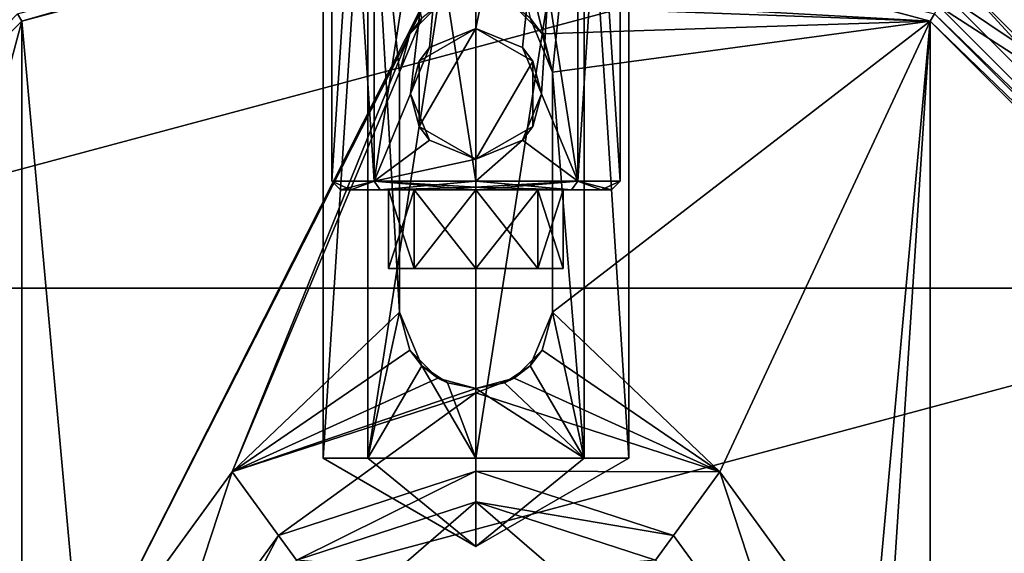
# Model space of a CAD drawing. Header units: millimetres. Extents: x -78 to 78, y -78 to 168.
# Tile 14 of 32: x -10 to 12, y 26 to 38. Entities that reach past the tile are written whole.
import ezdxf

# ---------------------------------------------------------------- set-up
doc = ezdxf.new("R2010")
doc.units = ezdxf.units.MM
doc.header["$LTSCALE"] = 65.185185
for name, color, linetype in [('1', 7, 'CONTINUOUS'), ('10', 7, 'CONTINUOUS'), ('100', 7, 'CONTINUOUS'), ('101', 7, 'CONTINUOUS'), ('104', 7, 'CONTINUOUS'), ('105', 7, 'CONTINUOUS'), ('106', 7, 'CONTINUOUS'), ('107', 7, 'CONTINUOUS'), ('108', 7, 'CONTINUOUS'), ('112', 7, 'CONTINUOUS'), ('113', 7, 'CONTINUOUS'), ('114', 7, 'CONTINUOUS'), ('115', 7, 'CONTINUOUS'), ('157', 7, 'CONTINUOUS'), ('158', 7, 'CONTINUOUS'), ('159', 7, 'CONTINUOUS'), ('160', 7, 'CONTINUOUS'), ('161', 7, 'CONTINUOUS'), ('162', 7, 'CONTINUOUS'), ('165', 7, 'CONTINUOUS'), ('166', 7, 'CONTINUOUS'), ('167', 7, 'CONTINUOUS'), ('168', 7, 'CONTINUOUS'), ('169', 7, 'CONTINUOUS'), ('2', 7, 'CONTINUOUS'), ('5', 7, 'CONTINUOUS'), ('6', 7, 'CONTINUOUS'), ('8', 7, 'CONTINUOUS'), ('80', 7, 'CONTINUOUS'), ('82', 7, 'CONTINUOUS'), ('83', 7, 'CONTINUOUS'), ('84', 7, 'CONTINUOUS'), ('85', 7, 'CONTINUOUS'), ('86', 7, 'CONTINUOUS'), ('87', 7, 'CONTINUOUS'), ('89', 7, 'CONTINUOUS'), ('91', 7, 'CONTINUOUS'), ('93', 7, 'CONTINUOUS'), ('94', 7, 'CONTINUOUS'), ('95', 7, 'CONTINUOUS'), ('97', 7, 'CONTINUOUS'), ('98', 7, 'CONTINUOUS'), ('99', 7, 'CONTINUOUS')]:
    doc.layers.add(name, color=color, linetype=linetype)

msp = doc.modelspace()

# ---------------------------------------------------------------- linework, layer by layer
at = {"layer": '1', "linetype": 'CONTINUOUS'}
for points in [[(11.95, 40.698, 16), (20.698, 31.95, 16), (11.95, 40.698), (11.95, 40.698, 16)], [(11.95, 40.698), (20.698, 31.95, 16), (20.698, 31.95), (11.95, 40.698)]]:
    msp.add_3dface(points, dxfattribs=at)
at = {"layer": '10', "linetype": 'CONTINUOUS'}
for points in [[(11.95, 40.698), (20.698, 31.95), (10.75, 38.62), (11.95, 40.698)], [(20.698, 31.95), (18.62, 30.75), (10.75, 38.62), (20.698, 31.95)]]:
    msp.add_3dface(points, dxfattribs=at)
at = {"layer": '100', "linetype": 'CONTINUOUS'}
for points in [[(-1.75, 31.35, 42.969), (-1.24, 30.115, 42.727), (-1.75, 31.35, 40), (-1.75, 31.35, 42.969)], [(-1.75, 31.35, 40), (-1.24, 30.115, 42.727), (-1.516, 30.475, 40), (-1.75, 31.35, 40)], [(1.24, 30.115, 42.727), (1.75, 31.35, 42.969), (1.516, 30.475, 40), (1.24, 30.115, 42.727)], [(1.75, 31.35, 42.969), (1.75, 31.35, 40), (1.516, 30.475, 40), (1.75, 31.35, 42.969)], [(-1.516, 30.475, 40), (-1.24, 30.115, 42.727), (-0.875, 29.834, 40), (-1.516, 30.475, 40)], [(0.875, 29.834, 40), (1.24, 30.115, 42.727), (1.516, 30.475, 40), (0.875, 29.834, 40)], [(-1.24, 30.115, 42.727), (-0.653, 29.727, 42.562), (-0.875, 29.834, 40), (-1.24, 30.115, 42.727)], [(0.653, 29.727, 42.562), (1.24, 30.115, 42.727), (0.875, 29.834, 40), (0.653, 29.727, 42.562)], [(-0.653, 29.727, 42.562), (0, 29.6, 42.5), (-0.875, 29.834, 40), (-0.653, 29.727, 42.562)], [(-0.875, 29.834, 40), (0, 29.6, 42.5), (0, 29.6, 40), (-0.875, 29.834, 40)], [(0, 29.6, 40), (0.653, 29.727, 42.562), (0.875, 29.834, 40), (0, 29.6, 40)], [(0, 29.6, 42.5), (0.653, 29.727, 42.562), (0, 29.6, 40), (0, 29.6, 42.5)]]:
    msp.add_3dface(points, dxfattribs=at)
at = {"layer": '101', "linetype": 'CONTINUOUS'}
for points in [[(-1.75, 36.85, 42.969), (-1.75, 31.35, 42.969), (-1.75, 36.85, 40), (-1.75, 36.85, 42.969)], [(-1.75, 36.85, 40), (-1.75, 31.35, 42.969), (-1.75, 31.35, 40), (-1.75, 36.85, 40)]]:
    msp.add_3dface(points, dxfattribs=at)
at = {"layer": '104', "linetype": 'CONTINUOUS'}
for points in [[(0, 27.7, 30), (4.526, 26.229, 30), (0, 27, 30.7), (0, 27.7, 30)], [(0, 27, 30.7), (4.526, 26.229, 30), (4.114, 25.663, 30.7), (0, 27, 30.7)], [(4.526, 26.229, 30), (7.323, 22.379, 30), (4.114, 25.663, 30.7), (4.526, 26.229, 30)]]:
    msp.add_3dface(points, dxfattribs=at)
at = {"layer": '105', "linetype": 'CONTINUOUS'}
for points in [[(-4.526, 26.229, 30), (0, 27.7, 30), (-4.114, 25.663, 30.7), (-4.526, 26.229, 30)], [(0, 27.7, 30), (0, 27, 30.7), (-4.114, 25.663, 30.7), (0, 27.7, 30)], [(-7.323, 22.379, 30), (-4.526, 26.229, 30), (-6.657, 22.163, 30.7), (-7.323, 22.379, 30)], [(-4.526, 26.229, 30), (-4.114, 25.663, 30.7), (-6.657, 22.163, 30.7), (-4.526, 26.229, 30)]]:
    msp.add_3dface(points, dxfattribs=at)
at = {"layer": '106', "linetype": 'CONTINUOUS'}
for points in [[(-10.4, 38.013, 40), (0, 40.8, 40), (-9.035, 22.936, 40), (-10.4, 38.013, 40)], [(0, 40.8, 40), (-1.516, 37.725, 40), (-9.035, 22.936, 40), (0, 40.8, 40)], [(-0.875, 38.366, 40), (-1.516, 37.725, 40), (0, 40.8, 40), (-0.875, 38.366, 40)], [(10.4, 38.013, 40), (0, 38.6, 40), (0, 40.8, 40), (10.4, 38.013, 40)], [(0.875, 38.366, 40), (0, 38.6, 40), (10.4, 38.013, 40), (0.875, 38.366, 40)], [(1.516, 37.725, 40), (0.875, 38.366, 40), (10.4, 38.013, 40), (1.516, 37.725, 40)], [(-18.013, 30.4, 40), (-10.4, 38.013, 40), (-18.013, 9.6, 40), (-18.013, 30.4, 40)], [(-18.013, 9.6, 40), (-10.4, 38.013, 40), (-10.4, 1.987, 40), (-18.013, 9.6, 40)], [(-10.4, 1.987, 40), (-10.4, 38.013, 40), (-9.035, 22.936, 40), (-10.4, 1.987, 40)], [(1.75, 36.85, 40), (1.516, 37.725, 40), (10.4, 38.013, 40), (1.75, 36.85, 40)], [(1.75, 31.35, 40), (1.75, 36.85, 40), (10.4, 38.013, 40), (1.75, 31.35, 40)], [(1.75, 31.35, 40), (10.4, 38.013, 40), (5.584, 27.686, 40), (1.75, 31.35, 40)], [(5.584, 27.686, 40), (10.4, 38.013, 40), (9.035, 22.936, 40), (5.584, 27.686, 40)], [(10.4, 38.013, 40), (10.4, 1.987, 40), (9.035, 17.064, 40), (10.4, 38.013, 40)], [(9.035, 22.936, 40), (10.4, 38.013, 40), (9.035, 17.064, 40), (9.035, 22.936, 40)], [(18.013, 30.4, 40), (10.4, 1.987, 40), (10.4, 38.013, 40), (18.013, 30.4, 40)], [(-9.035, 22.936, 40), (-1.516, 37.725, 40), (-5.584, 27.686, 40), (-9.035, 22.936, 40)], [(-1.516, 37.725, 40), (-1.75, 36.85, 40), (-5.584, 27.686, 40), (-1.516, 37.725, 40)], [(-1.75, 36.85, 40), (-1.75, 31.35, 40), (-5.584, 27.686, 40), (-1.75, 36.85, 40)], [(-1.75, 31.35, 40), (-1.516, 30.475, 40), (-5.584, 27.686, 40), (-1.75, 31.35, 40)], [(1.516, 30.475, 40), (1.75, 31.35, 40), (5.584, 27.686, 40), (1.516, 30.475, 40)], [(-1.516, 30.475, 40), (-0.875, 29.834, 40), (-5.584, 27.686, 40), (-1.516, 30.475, 40)], [(0.875, 29.834, 40), (1.516, 30.475, 40), (5.584, 27.686, 40), (0.875, 29.834, 40)], [(18.013, 9.6, 40), (10.4, 1.987, 40), (18.013, 30.4, 40), (18.013, 9.6, 40)], [(-0.875, 29.834, 40), (0, 29.6, 40), (-5.584, 27.686, 40), (-0.875, 29.834, 40)], [(0, 29.6, 40), (0.875, 29.834, 40), (0, 29.5, 40), (0, 29.6, 40)], [(0, 29.5, 40), (0.875, 29.834, 40), (5.584, 27.686, 40), (0, 29.5, 40)], [(0, 29.6, 40), (0, 29.5, 40), (-5.584, 27.686, 40), (0, 29.6, 40)]]:
    msp.add_3dface(points, dxfattribs=at)
at = {"layer": '107', "linetype": 'CONTINUOUS'}
for points in [[(0, 29.5, 30), (-5.584, 27.686, 30), (0, 29.5, 40), (0, 29.5, 30)], [(0, 29.5, 40), (-5.584, 27.686, 30), (-5.584, 27.686, 40), (0, 29.5, 40)], [(-5.584, 27.686, 30), (-9.035, 22.936, 30), (-5.584, 27.686, 40), (-5.584, 27.686, 30)], [(-9.035, 22.936, 30), (-9.035, 22.936, 40), (-5.584, 27.686, 40), (-9.035, 22.936, 30)]]:
    msp.add_3dface(points, dxfattribs=at)
at = {"layer": '108', "linetype": 'CONTINUOUS'}
for points in [[(5.584, 27.686, 30), (0, 29.5, 30), (5.584, 27.686, 40), (5.584, 27.686, 30)], [(0, 29.5, 30), (0, 29.5, 40), (5.584, 27.686, 40), (0, 29.5, 30)], [(9.035, 22.936, 30), (5.584, 27.686, 30), (9.035, 22.936, 40), (9.035, 22.936, 30)], [(5.584, 27.686, 30), (5.584, 27.686, 40), (9.035, 22.936, 40), (5.584, 27.686, 30)]]:
    msp.add_3dface(points, dxfattribs=at)
at = {"layer": '112', "linetype": 'CONTINUOUS'}
for points in [[(-2.475, 28, 43.525), (-3.5, 28, 46), (0, 25.979, 46), (-2.475, 28, 43.525)], [(-3.5, 28, 46), (-2.475, 28, 48.475), (0, 25.979, 46), (-3.5, 28, 46)], [(0, 28, 42.5), (-2.475, 28, 43.525), (0, 25.979, 46), (0, 28, 42.5)], [(-2.475, 28, 48.475), (0, 28, 49.5), (0, 25.979, 46), (-2.475, 28, 48.475)]]:
    msp.add_3dface(points, dxfattribs=at)
at = {"layer": '113', "linetype": 'CONTINUOUS'}
for points in [[(2.475, 28, 43.525), (0, 28, 42.5), (0, 25.979, 46), (2.475, 28, 43.525)], [(0, 28, 49.5), (2.475, 28, 48.475), (0, 25.979, 46), (0, 28, 49.5)], [(2.475, 28, 48.475), (3.5, 28, 46), (0, 25.979, 46), (2.475, 28, 48.475)], [(3.5, 28, 46), (2.475, 28, 43.525), (0, 25.979, 46), (3.5, 28, 46)]]:
    msp.add_3dface(points, dxfattribs=at)
at = {"layer": '114', "linetype": 'CONTINUOUS'}
for points in [[(-10.5, 38.186, 39.8), (0, 41, 39.8), (-10.4, 38.013, 40), (-10.5, 38.186, 39.8)], [(0, 41, 39.8), (0, 40.8, 40), (-10.4, 38.013, 40), (0, 41, 39.8)], [(-10.5, 38.186, 39.8), (-10.4, 38.013, 40), (-18.013, 30.4, 40), (-10.5, 38.186, 39.8)]]:
    msp.add_3dface(points, dxfattribs=at)
at = {"layer": '115', "linetype": 'CONTINUOUS'}
for points in [[(10.5, 38.186, 39.8), (10.4, 38.013, 40), (0, 40.8, 40), (10.5, 38.186, 39.8)], [(10.5, 38.186, 39.8), (18.186, 30.5, 39.8), (10.4, 38.013, 40), (10.5, 38.186, 39.8)], [(18.186, 30.5, 39.8), (18.013, 30.4, 40), (10.4, 38.013, 40), (18.186, 30.5, 39.8)]]:
    msp.add_3dface(points, dxfattribs=at)
at = {"layer": '157', "linetype": 'CONTINUOUS'}
for points in [[(0, 34.35, 49.3), (2.333, 34.35, 48.333), (0, 49.35, 49.3), (0, 34.35, 49.3)], [(0, 49.35, 49.3), (2.333, 34.35, 48.333), (2.333, 49.35, 48.333), (0, 49.35, 49.3)], [(0, 49.35, 42.7), (2.333, 49.35, 43.667), (0, 37.85, 42.7), (0, 49.35, 42.7)], [(0, 37.85, 42.7), (2.333, 49.35, 43.667), (1.062, 37.409, 42.876), (0, 37.85, 42.7)], [(1.062, 37.409, 42.876), (2.333, 49.35, 43.667), (1.5, 36.35, 43.061), (1.062, 37.409, 42.876)], [(2.333, 49.35, 43.667), (2.333, 34.35, 43.667), (1.5, 36.35, 43.061), (2.333, 49.35, 43.667)], [(3.3, 34.35, 46), (2.333, 34.35, 43.667), (3.3, 49.35, 46), (3.3, 34.35, 46)], [(3.3, 49.35, 46), (2.333, 34.35, 43.667), (2.333, 49.35, 43.667), (3.3, 49.35, 46)], [(2.333, 34.35, 48.333), (3.3, 34.35, 46), (2.333, 49.35, 48.333), (2.333, 34.35, 48.333)], [(2.333, 49.35, 48.333), (3.3, 34.35, 46), (3.3, 49.35, 46), (2.333, 49.35, 48.333)], [(1.5, 36.35, 43.061), (2.333, 34.35, 43.667), (1.062, 35.291, 42.876), (1.5, 36.35, 43.061)], [(2.333, 34.35, 43.667), (0, 34.35, 42.7), (1.062, 35.291, 42.876), (2.333, 34.35, 43.667)], [(1.062, 35.291, 42.876), (0, 34.35, 42.7), (0, 34.85, 42.7), (1.062, 35.291, 42.876)]]:
    msp.add_3dface(points, dxfattribs=at)
at = {"layer": '158', "linetype": 'CONTINUOUS'}
for points in [[(-3.1, 34.15, 46), (-2.864, 34.15, 44.813), (-2.864, 34.15, 47.187), (-3.1, 34.15, 46)], [(-2.864, 34.15, 44.813), (-2.191, 34.15, 43.807), (-2.864, 34.15, 47.187), (-2.864, 34.15, 44.813)], [(-2.864, 34.15, 47.187), (-2.191, 34.15, 43.807), (-2.191, 34.15, 48.193), (-2.864, 34.15, 47.187)], [(-2.191, 34.15, 43.807), (0, 34.15, 42.9), (-1.414, 34.15, 44.586), (-2.191, 34.15, 43.807)], [(-2.191, 34.15, 48.193), (-2.191, 34.15, 43.807), (-2, 34.15, 46), (-2.191, 34.15, 48.193)], [(-2, 34.15, 46), (-2.191, 34.15, 43.807), (-1.414, 34.15, 44.586), (-2, 34.15, 46)], [(0, 34.15, 49.1), (-2.191, 34.15, 48.193), (0, 34.15, 48), (0, 34.15, 49.1)], [(0, 34.15, 48), (-2.191, 34.15, 48.193), (-1.414, 34.15, 47.414), (0, 34.15, 48)], [(-1.414, 34.15, 47.414), (-2.191, 34.15, 48.193), (-2, 34.15, 46), (-1.414, 34.15, 47.414)], [(0, 34.15, 42.9), (0, 34.15, 44), (-1.414, 34.15, 44.586), (0, 34.15, 42.9)], [(0, 34.15, 42.9), (2.191, 34.15, 43.807), (0, 34.15, 44), (0, 34.15, 42.9)], [(2.191, 34.15, 48.193), (0, 34.15, 49.1), (1.414, 34.15, 47.414), (2.191, 34.15, 48.193)], [(1.414, 34.15, 47.414), (0, 34.15, 49.1), (0, 34.15, 48), (1.414, 34.15, 47.414)], [(0, 34.15, 44), (2.191, 34.15, 43.807), (1.414, 34.15, 44.586), (0, 34.15, 44)], [(2, 34.15, 46), (2.191, 34.15, 48.193), (1.414, 34.15, 47.414), (2, 34.15, 46)], [(1.414, 34.15, 44.586), (2.191, 34.15, 43.807), (2, 34.15, 46), (1.414, 34.15, 44.586)], [(2.191, 34.15, 43.807), (2.191, 34.15, 48.193), (2, 34.15, 46), (2.191, 34.15, 43.807)], [(2.864, 34.15, 47.187), (2.191, 34.15, 48.193), (2.864, 34.15, 44.813), (2.864, 34.15, 47.187)], [(2.864, 34.15, 44.813), (2.191, 34.15, 48.193), (2.191, 34.15, 43.807), (2.864, 34.15, 44.813)], [(3.1, 34.15, 46), (2.864, 34.15, 47.187), (2.864, 34.15, 44.813), (3.1, 34.15, 46)]]:
    msp.add_3dface(points, dxfattribs=at)
at = {"layer": '159', "linetype": 'CONTINUOUS'}
for points in [[(-3.3, 34.35, 46), (-2.333, 34.35, 48.333), (-3.3, 49.35, 46), (-3.3, 34.35, 46)], [(-3.3, 49.35, 46), (-2.333, 34.35, 48.333), (-2.333, 49.35, 48.333), (-3.3, 49.35, 46)], [(-2.333, 34.35, 43.667), (-3.3, 34.35, 46), (-2.333, 49.35, 43.667), (-2.333, 34.35, 43.667)], [(-2.333, 49.35, 43.667), (-3.3, 34.35, 46), (-3.3, 49.35, 46), (-2.333, 49.35, 43.667)], [(0, 34.35, 49.3), (0, 49.35, 49.3), (-2.333, 49.35, 48.333), (0, 34.35, 49.3)], [(-2.333, 34.35, 48.333), (0, 34.35, 49.3), (-2.333, 49.35, 48.333), (-2.333, 34.35, 48.333)], [(-2.333, 34.35, 43.667), (0, 49.35, 42.7), (-1.5, 36.35, 43.061), (-2.333, 34.35, 43.667)], [(0, 49.35, 42.7), (-2.333, 34.35, 43.667), (-2.333, 49.35, 43.667), (0, 49.35, 42.7)], [(-1.5, 36.35, 43.061), (0, 49.35, 42.7), (-1.062, 37.409, 42.876), (-1.5, 36.35, 43.061)], [(0, 49.35, 42.7), (0, 37.85, 42.7), (-1.062, 37.409, 42.876), (0, 49.35, 42.7)], [(-1.062, 35.291, 42.876), (-2.333, 34.35, 43.667), (-1.5, 36.35, 43.061), (-1.062, 35.291, 42.876)], [(0, 34.85, 42.7), (-2.333, 34.35, 43.667), (-1.062, 35.291, 42.876), (0, 34.85, 42.7)], [(0, 34.85, 42.7), (0, 34.35, 42.7), (-2.333, 34.35, 43.667), (0, 34.85, 42.7)]]:
    msp.add_3dface(points, dxfattribs=at)
at = {"layer": '160', "linetype": 'CONTINUOUS'}
for points in [[(0, 34.15, 44), (1.414, 34.15, 44.586), (0, 32.35, 44), (0, 34.15, 44)], [(0, 32.35, 44), (1.414, 34.15, 44.586), (1.414, 32.35, 44.586), (0, 32.35, 44)], [(1.414, 34.15, 47.414), (0, 34.15, 48), (1.414, 32.35, 47.414), (1.414, 34.15, 47.414)], [(1.414, 32.35, 47.414), (0, 34.15, 48), (0, 32.35, 48), (1.414, 32.35, 47.414)], [(1.414, 34.15, 44.586), (2, 34.15, 46), (1.414, 32.35, 44.586), (1.414, 34.15, 44.586)], [(2, 34.15, 46), (1.414, 34.15, 47.414), (2, 32.35, 46), (2, 34.15, 46)], [(1.414, 32.35, 44.586), (2, 34.15, 46), (2, 32.35, 46), (1.414, 32.35, 44.586)], [(2, 32.35, 46), (1.414, 34.15, 47.414), (1.414, 32.35, 47.414), (2, 32.35, 46)]]:
    msp.add_3dface(points, dxfattribs=at)
at = {"layer": '161', "linetype": 'CONTINUOUS'}
for points in [[(-2, 32.35, 46), (-1.414, 32.35, 44.586), (-1.414, 32.35, 47.414), (-2, 32.35, 46)], [(0, 32.35, 44), (0, 32.35, 48), (-1.414, 32.35, 47.414), (0, 32.35, 44)], [(-1.414, 32.35, 44.586), (0, 32.35, 44), (-1.414, 32.35, 47.414), (-1.414, 32.35, 44.586)], [(0, 32.35, 44), (1.414, 32.35, 44.586), (0, 32.35, 48), (0, 32.35, 44)], [(1.414, 32.35, 44.586), (1.414, 32.35, 47.414), (0, 32.35, 48), (1.414, 32.35, 44.586)], [(1.414, 32.35, 44.586), (2, 32.35, 46), (1.414, 32.35, 47.414), (1.414, 32.35, 44.586)]]:
    msp.add_3dface(points, dxfattribs=at)
at = {"layer": '162', "linetype": 'CONTINUOUS'}
for points in [[(-1.414, 34.15, 47.414), (-2, 34.15, 46), (-1.414, 32.35, 47.414), (-1.414, 34.15, 47.414)], [(-2, 34.15, 46), (-1.414, 34.15, 44.586), (-2, 32.35, 46), (-2, 34.15, 46)], [(-2, 34.15, 46), (-2, 32.35, 46), (-1.414, 32.35, 47.414), (-2, 34.15, 46)], [(-1.414, 34.15, 44.586), (-1.414, 32.35, 44.586), (-2, 32.35, 46), (-1.414, 34.15, 44.586)], [(-1.414, 34.15, 44.586), (0, 34.15, 44), (-1.414, 32.35, 44.586), (-1.414, 34.15, 44.586)], [(0, 34.15, 44), (0, 32.35, 44), (-1.414, 32.35, 44.586), (0, 34.15, 44)], [(0, 34.15, 48), (-1.414, 34.15, 47.414), (0, 32.35, 48), (0, 34.15, 48)], [(0, 32.35, 48), (-1.414, 34.15, 47.414), (-1.414, 32.35, 47.414), (0, 32.35, 48)]]:
    msp.add_3dface(points, dxfattribs=at)
at = {"layer": '165', "linetype": 'CONTINUOUS'}
for points in [[(0, 37.85, 42.7), (1.062, 37.409, 42.876), (0, 37.85, 48.2), (0, 37.85, 42.7)], [(0, 37.85, 48.2), (1.062, 37.409, 42.876), (1.299, 37.1, 48.2), (0, 37.85, 48.2)], [(1.062, 37.409, 42.876), (1.5, 36.35, 43.061), (1.299, 37.1, 48.2), (1.062, 37.409, 42.876)], [(1.299, 37.1, 48.2), (1.5, 36.35, 43.061), (1.299, 35.6, 48.2), (1.299, 37.1, 48.2)], [(1.5, 36.35, 43.061), (1.062, 35.291, 42.876), (1.299, 35.6, 48.2), (1.5, 36.35, 43.061)], [(1.062, 35.291, 42.876), (0, 34.85, 42.7), (1.299, 35.6, 48.2), (1.062, 35.291, 42.876)], [(1.299, 35.6, 48.2), (0, 34.85, 42.7), (0, 34.85, 48.2), (1.299, 35.6, 48.2)]]:
    msp.add_3dface(points, dxfattribs=at)
at = {"layer": '166', "linetype": 'CONTINUOUS'}
for points in [[(-1.062, 37.409, 42.876), (0, 37.85, 42.7), (-1.299, 37.1, 48.2), (-1.062, 37.409, 42.876)], [(0, 37.85, 42.7), (0, 37.85, 48.2), (-1.299, 37.1, 48.2), (0, 37.85, 42.7)], [(-1.5, 36.35, 43.061), (-1.062, 37.409, 42.876), (-1.299, 37.1, 48.2), (-1.5, 36.35, 43.061)], [(-1.299, 35.6, 48.2), (-1.5, 36.35, 43.061), (-1.299, 37.1, 48.2), (-1.299, 35.6, 48.2)], [(-1.062, 35.291, 42.876), (-1.5, 36.35, 43.061), (-1.299, 35.6, 48.2), (-1.062, 35.291, 42.876)], [(0, 34.85, 48.2), (-1.062, 35.291, 42.876), (-1.299, 35.6, 48.2), (0, 34.85, 48.2)], [(0, 34.85, 42.7), (-1.062, 35.291, 42.876), (0, 34.85, 48.2), (0, 34.85, 42.7)]]:
    msp.add_3dface(points, dxfattribs=at)
at = {"layer": '167', "linetype": 'CONTINUOUS'}
for points in [[(0, 37.85, 48.2), (0, 34.85, 48.2), (-1.299, 35.6, 48.2), (0, 37.85, 48.2)], [(0, 37.85, 48.2), (-1.299, 35.6, 48.2), (-1.299, 37.1, 48.2), (0, 37.85, 48.2)], [(0, 37.85, 48.2), (1.299, 37.1, 48.2), (0, 34.85, 48.2), (0, 37.85, 48.2)], [(1.299, 37.1, 48.2), (1.299, 35.6, 48.2), (0, 34.85, 48.2), (1.299, 37.1, 48.2)]]:
    msp.add_3dface(points, dxfattribs=at)
at = {"layer": '168', "linetype": 'CONTINUOUS'}
for points in [[(-3.1, 34.15, 46), (-2.864, 34.15, 47.187), (-3.3, 34.35, 46), (-3.1, 34.15, 46)], [(-3.1, 34.15, 46), (-3.3, 34.35, 46), (-2.333, 34.35, 43.667), (-3.1, 34.15, 46)], [(-2.864, 34.15, 47.187), (-2.333, 34.35, 48.333), (-3.3, 34.35, 46), (-2.864, 34.15, 47.187)], [(-2.864, 34.15, 44.813), (-3.1, 34.15, 46), (-2.333, 34.35, 43.667), (-2.864, 34.15, 44.813)], [(-2.191, 34.15, 43.807), (-2.864, 34.15, 44.813), (-2.333, 34.35, 43.667), (-2.191, 34.15, 43.807)], [(-2.864, 34.15, 47.187), (-2.191, 34.15, 48.193), (-2.333, 34.35, 48.333), (-2.864, 34.15, 47.187)], [(0, 34.35, 42.7), (-2.191, 34.15, 43.807), (-2.333, 34.35, 43.667), (0, 34.35, 42.7)], [(0, 34.35, 49.3), (-2.333, 34.35, 48.333), (0, 34.209, 49.241), (0, 34.35, 49.3)], [(-2.191, 34.15, 48.193), (0, 34.15, 49.1), (-2.333, 34.35, 48.333), (-2.191, 34.15, 48.193)], [(-2.333, 34.35, 48.333), (0, 34.15, 49.1), (0, 34.209, 49.241), (-2.333, 34.35, 48.333)], [(-2.191, 34.15, 43.807), (0, 34.35, 42.7), (0, 34.209, 42.759), (-2.191, 34.15, 43.807)], [(0, 34.15, 42.9), (-2.191, 34.15, 43.807), (0, 34.209, 42.759), (0, 34.15, 42.9)]]:
    msp.add_3dface(points, dxfattribs=at)
at = {"layer": '169', "linetype": 'CONTINUOUS'}
for points in [[(0, 34.35, 42.7), (2.333, 34.35, 43.667), (0, 34.209, 42.759), (0, 34.35, 42.7)], [(0, 34.15, 42.9), (2.333, 34.35, 43.667), (2.191, 34.15, 43.807), (0, 34.15, 42.9)], [(2.333, 34.35, 43.667), (0, 34.15, 42.9), (0, 34.209, 42.759), (2.333, 34.35, 43.667)], [(2.333, 34.35, 48.333), (0, 34.35, 49.3), (2.191, 34.15, 48.193), (2.333, 34.35, 48.333)], [(2.191, 34.15, 48.193), (0, 34.35, 49.3), (0, 34.209, 49.241), (2.191, 34.15, 48.193)], [(2.333, 34.35, 43.667), (2.864, 34.15, 44.813), (2.191, 34.15, 43.807), (2.333, 34.35, 43.667)], [(2.333, 34.35, 48.333), (2.191, 34.15, 48.193), (2.864, 34.15, 47.187), (2.333, 34.35, 48.333)], [(2.333, 34.35, 43.667), (3.3, 34.35, 46), (2.864, 34.15, 44.813), (2.333, 34.35, 43.667)], [(3.3, 34.35, 46), (2.333, 34.35, 48.333), (3.1, 34.15, 46), (3.3, 34.35, 46)], [(2.333, 34.35, 48.333), (2.864, 34.15, 47.187), (3.1, 34.15, 46), (2.333, 34.35, 48.333)], [(3.3, 34.35, 46), (3.1, 34.15, 46), (2.864, 34.15, 44.813), (3.3, 34.35, 46)], [(0, 34.15, 49.1), (2.191, 34.15, 48.193), (0, 34.209, 49.241), (0, 34.15, 49.1)]]:
    msp.add_3dface(points, dxfattribs=at)
at = {"layer": '2', "linetype": 'CONTINUOUS'}
for points in [[(10.75, 38.62), (18.62, 30.75), (10.75, 38.619, 16.5), (10.75, 38.62)], [(10.75, 38.619, 16.5), (18.62, 30.75), (18.619, 30.75, 16.5), (10.75, 38.619, 16.5)]]:
    msp.add_3dface(points, dxfattribs=at)
at = {"layer": '5', "linetype": 'CONTINUOUS'}
for points in [[(16.197, 36.188, 17), (11.454, 39.83, 17), (11, 39.052, 17), (16.197, 36.188, 17)], [(19.052, 31, 17), (16.197, 36.188, 17), (11, 39.052, 17), (19.052, 31, 17)]]:
    msp.add_3dface(points, dxfattribs=at)
at = {"layer": '6', "linetype": 'CONTINUOUS'}
for points in [[(20.698, 31.95, 16), (11.95, 40.698, 16), (14.719, 38.457, 16.707), (20.698, 31.95, 16)], [(11.454, 39.83, 17), (16.197, 36.188, 17), (14.719, 38.457, 16.707), (11.454, 39.83, 17)]]:
    msp.add_3dface(points, dxfattribs=at)
at = {"layer": '8', "linetype": 'CONTINUOUS'}
for points in [[(10.75, 38.619, 16.5), (18.619, 30.75, 16.5), (11, 39.052, 17), (10.75, 38.619, 16.5)], [(18.619, 30.75, 16.5), (19.052, 31, 17), (11, 39.052, 17), (18.619, 30.75, 16.5)]]:
    msp.add_3dface(points, dxfattribs=at)
at = {"layer": '80', "linetype": 'CONTINUOUS'}
for points in [[(20.611, 31.9, 58), (11.9, 40.611, 58), (-20.611, 31.9, 58), (20.611, 31.9, 58)], [(-20.611, 31.9, 58), (11.9, 40.611, 58), (-11.9, 40.611, 58), (-20.611, 31.9, 58)], [(23.8, 20, 58), (20.611, 31.9, 58), (-23.8, 20, 58), (23.8, 20, 58)], [(-23.8, 20, 58), (20.611, 31.9, 58), (-20.611, 31.9, 58), (-23.8, 20, 58)]]:
    msp.add_3dface(points, dxfattribs=at)
at = {"layer": '82', "linetype": 'CONTINUOUS'}
for points in [[(11.9, 40.611, 18), (20.611, 31.9, 18), (10.6, 38.36, 18), (11.9, 40.611, 18)], [(10.6, 38.36, 18), (20.611, 31.9, 18), (18.36, 30.6, 18), (10.6, 38.36, 18)]]:
    msp.add_3dface(points, dxfattribs=at)
at = {"layer": '83', "linetype": 'CONTINUOUS'}
for points in [[(-5.584, 27.686, 30), (0, 29.5, 30), (-4.526, 26.229, 30), (-5.584, 27.686, 30)], [(0, 29.5, 30), (0, 27.7, 30), (-4.526, 26.229, 30), (0, 29.5, 30)], [(0, 29.5, 30), (5.584, 27.686, 30), (0, 27.7, 30), (0, 29.5, 30)], [(-9.035, 22.936, 30), (-5.584, 27.686, 30), (-7.323, 22.379, 30), (-9.035, 22.936, 30)], [(-7.323, 22.379, 30), (-5.584, 27.686, 30), (-4.526, 26.229, 30), (-7.323, 22.379, 30)], [(0, 27.7, 30), (5.584, 27.686, 30), (4.526, 26.229, 30), (0, 27.7, 30)], [(4.526, 26.229, 30), (5.584, 27.686, 30), (7.323, 22.379, 30), (4.526, 26.229, 30)], [(5.584, 27.686, 30), (9.035, 22.936, 30), (7.323, 22.379, 30), (5.584, 27.686, 30)]]:
    msp.add_3dface(points, dxfattribs=at)
at = {"layer": '84', "linetype": 'CONTINUOUS'}
for points in [[(12, 40.785, 57.8), (20.785, 32, 57.8), (12, 40.785, 18.2), (12, 40.785, 57.8)], [(12, 40.785, 18.2), (20.785, 32, 57.8), (20.785, 32, 18.2), (12, 40.785, 18.2)]]:
    msp.add_3dface(points, dxfattribs=at)
at = {"layer": '85', "linetype": 'CONTINUOUS'}
for points in [[(-4.114, 25.663, 40), (0, 27, 40), (-1.777, 25.469, 40), (-4.114, 25.663, 40)], [(-1.777, 25.469, 40), (0, 27, 40), (1.777, 25.469, 40), (-1.777, 25.469, 40)], [(0, 27, 40), (4.114, 25.663, 40), (1.777, 25.469, 40), (0, 27, 40)]]:
    msp.add_3dface(points, dxfattribs=at)
at = {"layer": '86', "linetype": 'CONTINUOUS'}
for points in [[(0, 27, 40), (-4.114, 25.663, 40), (0, 27, 30.7), (0, 27, 40)], [(0, 27, 30.7), (-4.114, 25.663, 40), (-4.114, 25.663, 30.7), (0, 27, 30.7)]]:
    msp.add_3dface(points, dxfattribs=at)
at = {"layer": '87', "linetype": 'CONTINUOUS'}
for points in [[(4.114, 25.663, 40), (0, 27, 40), (4.114, 25.663, 30.7), (4.114, 25.663, 40)], [(0, 27, 40), (0, 27, 30.7), (4.114, 25.663, 30.7), (0, 27, 40)]]:
    msp.add_3dface(points, dxfattribs=at)
at = {"layer": '89', "linetype": 'CONTINUOUS'}
for points in [[(10.5, 38.186, 18.2), (18.186, 30.5, 18.2), (10.5, 38.186, 39.8), (10.5, 38.186, 18.2)], [(10.5, 38.186, 39.8), (18.186, 30.5, 18.2), (18.186, 30.5, 39.8), (10.5, 38.186, 39.8)]]:
    msp.add_3dface(points, dxfattribs=at)
at = {"layer": '91', "linetype": 'CONTINUOUS'}
for points in [[(11.9, 40.611, 58), (20.611, 31.9, 58), (12, 40.785, 57.8), (11.9, 40.611, 58)], [(20.611, 31.9, 58), (20.785, 32, 57.8), (12, 40.785, 57.8), (20.611, 31.9, 58)]]:
    msp.add_3dface(points, dxfattribs=at)
at = {"layer": '93', "linetype": 'CONTINUOUS'}
for points in [[(11.9, 40.611, 18), (12, 40.785, 18.2), (20.785, 32, 18.2), (11.9, 40.611, 18)], [(20.611, 31.9, 18), (11.9, 40.611, 18), (20.785, 32, 18.2), (20.611, 31.9, 18)]]:
    msp.add_3dface(points, dxfattribs=at)
at = {"layer": '94', "linetype": 'CONTINUOUS'}
for points in [[(-2.475, 43.872, 48.475), (0, 44, 49.5), (-2.475, 28, 48.475), (-2.475, 43.872, 48.475)], [(-2.475, 28, 48.475), (0, 44, 49.5), (0, 28, 49.5), (-2.475, 28, 48.475)], [(-2.475, 43.872, 43.525), (-3.5, 43.743, 46), (-3.5, 28, 46), (-2.475, 43.872, 43.525)], [(-2.475, 28, 43.525), (-2.475, 43.872, 43.525), (-3.5, 28, 46), (-2.475, 28, 43.525)], [(-3.5, 43.743, 46), (-2.475, 43.872, 48.475), (-3.5, 28, 46), (-3.5, 43.743, 46)], [(-3.5, 28, 46), (-2.475, 43.872, 48.475), (-2.475, 28, 48.475), (-3.5, 28, 46)], [(-1.75, 36.85, 42.969), (-2.475, 43.872, 43.525), (-1.75, 31.35, 42.969), (-1.75, 36.85, 42.969)], [(-2.475, 43.872, 43.525), (-1.75, 36.85, 42.969), (-1.24, 38.085, 42.727), (-2.475, 43.872, 43.525)], [(-1.75, 31.35, 42.969), (-2.475, 43.872, 43.525), (-2.475, 28, 43.525), (-1.75, 31.35, 42.969)], [(-1.24, 30.115, 42.727), (-1.75, 31.35, 42.969), (-2.475, 28, 43.525), (-1.24, 30.115, 42.727)], [(0, 28, 42.5), (-1.24, 30.115, 42.727), (-2.475, 28, 43.525), (0, 28, 42.5)], [(-0.653, 29.727, 42.562), (-1.24, 30.115, 42.727), (0, 28, 42.5), (-0.653, 29.727, 42.562)], [(0, 29.6, 42.5), (-0.653, 29.727, 42.562), (0, 28, 42.5), (0, 29.6, 42.5)]]:
    msp.add_3dface(points, dxfattribs=at)
at = {"layer": '95', "linetype": 'CONTINUOUS'}
for points in [[(2.475, 43.872, 43.525), (0, 44, 42.5), (1.75, 36.85, 42.969), (2.475, 43.872, 43.525)], [(1.75, 36.85, 42.969), (0, 44, 42.5), (1.24, 38.085, 42.727), (1.75, 36.85, 42.969)], [(0, 44, 49.5), (2.475, 43.872, 48.475), (0, 28, 49.5), (0, 44, 49.5)], [(0, 28, 49.5), (2.475, 43.872, 48.475), (2.475, 28, 48.475), (0, 28, 49.5)], [(2.475, 28, 43.525), (2.475, 43.872, 43.525), (1.75, 36.85, 42.969), (2.475, 28, 43.525)], [(2.475, 43.872, 48.475), (3.5, 43.743, 46), (3.5, 28, 46), (2.475, 43.872, 48.475)], [(2.475, 28, 48.475), (2.475, 43.872, 48.475), (3.5, 28, 46), (2.475, 28, 48.475)], [(3.5, 43.743, 46), (2.475, 43.872, 43.525), (3.5, 28, 46), (3.5, 43.743, 46)], [(3.5, 28, 46), (2.475, 43.872, 43.525), (2.475, 28, 43.525), (3.5, 28, 46)], [(1.75, 31.35, 42.969), (2.475, 28, 43.525), (1.75, 36.85, 42.969), (1.75, 31.35, 42.969)], [(1.24, 30.115, 42.727), (2.475, 28, 43.525), (1.75, 31.35, 42.969), (1.24, 30.115, 42.727)], [(0.653, 29.727, 42.562), (2.475, 28, 43.525), (1.24, 30.115, 42.727), (0.653, 29.727, 42.562)], [(0, 29.6, 42.5), (2.475, 28, 43.525), (0.653, 29.727, 42.562), (0, 29.6, 42.5)], [(0, 29.6, 42.5), (0, 28, 42.5), (2.475, 28, 43.525), (0, 29.6, 42.5)]]:
    msp.add_3dface(points, dxfattribs=at)
at = {"layer": '97', "linetype": 'CONTINUOUS'}
for points in [[(10.6, 38.36, 18), (18.36, 30.6, 18), (10.5, 38.186, 18.2), (10.6, 38.36, 18)], [(18.36, 30.6, 18), (18.186, 30.5, 18.2), (10.5, 38.186, 18.2), (18.36, 30.6, 18)]]:
    msp.add_3dface(points, dxfattribs=at)
at = {"layer": '98', "linetype": 'CONTINUOUS'}
for points in [[(-0.875, 38.366, 40), (-1.24, 38.085, 42.727), (-1.516, 37.725, 40), (-0.875, 38.366, 40)], [(1.516, 37.725, 40), (1.24, 38.085, 42.727), (0.875, 38.366, 40), (1.516, 37.725, 40)], [(-1.24, 38.085, 42.727), (-1.75, 36.85, 42.969), (-1.516, 37.725, 40), (-1.24, 38.085, 42.727)], [(1.75, 36.85, 42.969), (1.24, 38.085, 42.727), (1.75, 36.85, 40), (1.75, 36.85, 42.969)], [(1.75, 36.85, 40), (1.24, 38.085, 42.727), (1.516, 37.725, 40), (1.75, 36.85, 40)], [(-1.516, 37.725, 40), (-1.75, 36.85, 42.969), (-1.75, 36.85, 40), (-1.516, 37.725, 40)]]:
    msp.add_3dface(points, dxfattribs=at)
at = {"layer": '99', "linetype": 'CONTINUOUS'}
for points in [[(1.75, 31.35, 42.969), (1.75, 36.85, 42.969), (1.75, 31.35, 40), (1.75, 31.35, 42.969)], [(1.75, 36.85, 42.969), (1.75, 36.85, 40), (1.75, 31.35, 40), (1.75, 36.85, 42.969)]]:
    msp.add_3dface(points, dxfattribs=at)

doc.saveas('drawing.dxf')
